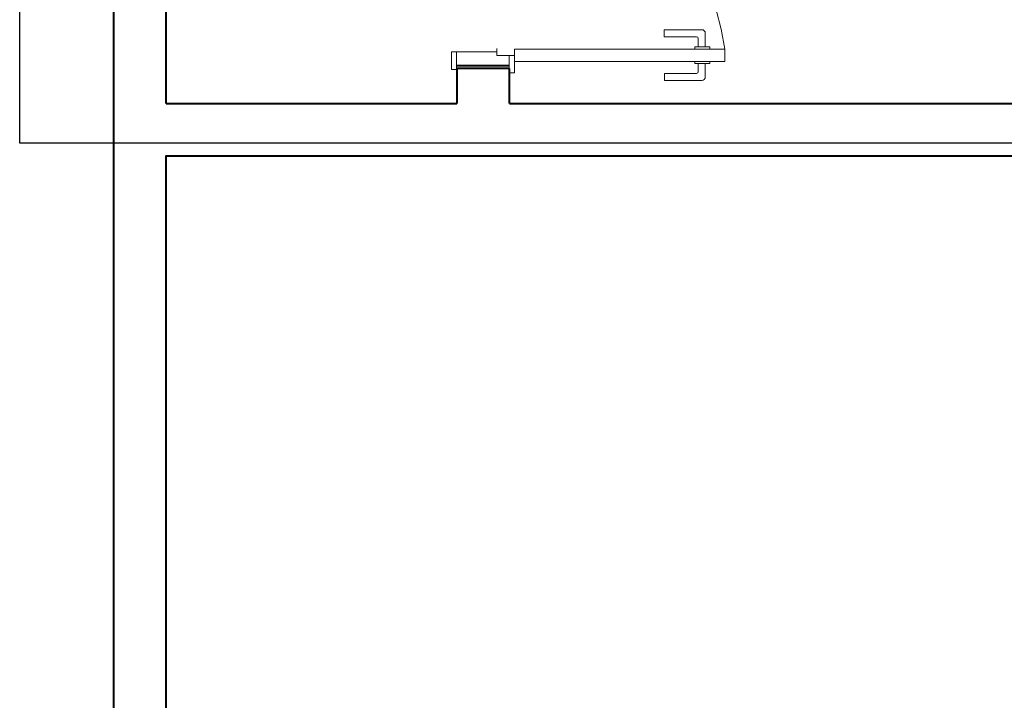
# Model space of a CAD drawing. Header units: millimetres. Extents: x 53 to 3943, y 29 to 3483.
# Tile 10 of 52: x 3866 to 3872, y 3420 to 3424. Entities that reach past the tile are written whole.
import ezdxf

# ---------------------------------------------------------------- set-up
doc = ezdxf.new("R2010")
doc.units = ezdxf.units.MM
doc.header["$MEASUREMENT"] = 0
doc.linetypes.add('HIDDEN2', pattern=[0.47625, 0.3175, -0.15875])
for name, color, linetype, lineweight in [('DI-Detalhes', 1, 'Continuous', 30), ('MB_ALVENARIA', 7, 'Continuous', 40), ('MB_ESQUADRIA', 7, 'Continuous', 5)]:
    doc.layers.add(name, color=color, linetype=linetype, lineweight=lineweight)

msp = doc.modelspace()

# ---------------------------------------------------------------- linework, layer by layer
at = {"layer": 'DI-Detalhes'}
msp.add_lwpolyline([(3866.2434, 3427.4661), (3889.9829, 3427.4661), (3889.9829, 3423.1976), (3866.2434, 3423.1976), (3866.2434, 3427.4661)], dxfattribs=at)
at = {"layer": 'MB_ALVENARIA'}
for p, q in [((3866.7803, 3392.9457), (3866.7803, 3482.7857)), ((3867.0803, 3423.4257), (3867.0803, 3427.3657)), ((3869.0403, 3423.6257), (3868.7403, 3423.6257)), ((3868.7403, 3423.6257), (3868.7403, 3423.4257)), ((3869.0403, 3423.4257), (3869.0403, 3423.6257)), ((3867.0803, 3415.1257), (3867.0803, 3423.1257))]:
    msp.add_line(p, q, dxfattribs=at)
for points in [[(3869.039, 3423.6394), (3868.739, 3423.6394)], [(3867.0803, 3423.4257), (3868.7403, 3423.4257)], [(3869.0403, 3423.4257), (3875.8403, 3423.4257)], [(3867.0803, 3423.1257), (3867.0803, 3423.1257), (3875.8403, 3423.1257)]]:
    msp.add_lwpolyline(points, dxfattribs=at)
at = {"layer": 'MB_ESQUADRIA'}
for p, q in [((3870.1393, 3423.8464), (3869.9253, 3423.8463)), ((3870.1393, 3423.8464), (3869.9253, 3423.8463)), ((3869.9253, 3423.8463), (3869.9253, 3423.8063)), ((3869.9253, 3423.8463), (3869.9253, 3423.8063)), ((3869.9253, 3423.8063), (3870.1093, 3423.8064)), ((3869.9253, 3423.8063), (3870.1093, 3423.8064)), ((3870.1193, 3423.7964), (3870.1193, 3423.7492)), ((3870.1193, 3423.7964), (3870.1193, 3423.7492)), ((3870.1593, 3423.7492), (3870.1593, 3423.8265)), ((3870.1593, 3423.7492), (3870.1593, 3423.8265)), ((3868.9689, 3423.7391), (3868.9689, 3423.7191)), ((3870.0992, 3423.7492), (3870.0992, 3423.7365)), ((3870.1844, 3423.7492), (3870.0992, 3423.7492)), ((3870.0992, 3423.7492), (3870.0992, 3423.7365)), ((3870.1844, 3423.7492), (3870.0992, 3423.7492)), ((3870.1845, 3423.7365), (3870.1844, 3423.7492)), ((3870.1845, 3423.7365), (3870.1844, 3423.7492)), ((3868.9689, 3423.7194), (3868.739, 3423.7193)), ((3868.9689, 3423.7191), (3868.739, 3423.7193)), ((3868.9689, 3423.7191), (3868.739, 3423.7193)), ((3868.739, 3423.7193), (3868.739, 3423.6493)), ((3868.739, 3423.7193), (3868.739, 3423.6493)), ((3868.9689, 3423.6994), (3868.9689, 3423.7194)), ((3868.9689, 3423.6994), (3868.9689, 3423.7194)), ((3868.9689, 3423.6994), (3869.0389, 3423.6994)), ((3868.9689, 3423.6994), (3869.0389, 3423.6994)), ((3869.0389, 3423.6994), (3869.039, 3423.6494)), ((3869.0389, 3423.6994), (3869.039, 3423.6494)), ((3870.0992, 3423.6538), (3870.0992, 3423.6665)), ((3870.0992, 3423.6538), (3870.0992, 3423.6665)), ((3870.1845, 3423.6538), (3870.0992, 3423.6538)), ((3870.1845, 3423.6538), (3870.0992, 3423.6538)), ((3870.1194, 3423.6065), (3870.1194, 3423.6538)), ((3870.1194, 3423.6065), (3870.1194, 3423.6538)), ((3870.1594, 3423.6538), (3870.1594, 3423.5765)), ((3870.1594, 3423.6538), (3870.1594, 3423.5765)), ((3870.1845, 3423.6665), (3870.1845, 3423.6538)), ((3870.1845, 3423.6665), (3870.1845, 3423.6538)), ((3869.9254, 3423.5964), (3870.1094, 3423.5965)), ((3869.9254, 3423.5964), (3870.1094, 3423.5965)), ((3869.9254, 3423.5564), (3869.9254, 3423.5964)), ((3869.9254, 3423.5564), (3869.9254, 3423.5964)), ((3870.1394, 3423.5565), (3869.9254, 3423.5564)), ((3870.1394, 3423.5565), (3869.9254, 3423.5564))]:
    msp.add_line(p, q, dxfattribs=at)
for points in [[(3870.2703, 3423.7357), (3869.0703, 3423.7357), (3869.0703, 3423.6657), (3870.2703, 3423.6657), (3870.2703, 3423.7357)], [(3868.739, 3423.7193), (3868.709, 3423.7193), (3868.709, 3423.6193), (3868.739, 3423.6193), (3868.739, 3423.6493)], [(3868.739, 3423.7193), (3868.709, 3423.7193), (3868.709, 3423.6193), (3868.739, 3423.6193), (3868.739, 3423.6493)], [(3869.0389, 3423.6494), (3869.0389, 3423.5994), (3869.0689, 3423.5994), (3869.0689, 3423.6994), (3869.0389, 3423.6994), (3869.0389, 3423.6994)], [(3869.0389, 3423.6494), (3869.0389, 3423.5994), (3869.0689, 3423.5994), (3869.0689, 3423.6994), (3869.0389, 3423.6994), (3869.0389, 3423.6994)]]:
    msp.add_lwpolyline(points, dxfattribs=at)
at = {"layer": 'MB_ESQUADRIA', "linetype": 'HIDDEN2'}
msp.add_arc((3868.9834, 3423.5712), 1.2974, 7.2854, 86.1598, dxfattribs=at)
msp.add_arc((3868.9834, 3423.5712), 1.2974, 7.2854, 86.1598, dxfattribs=at)
at = {"layer": 'MB_ESQUADRIA'}
for centre, radius, start, end in [((3870.1393, 3423.8264), 0.02, 0.0289, 90.0289), ((3870.1393, 3423.8264), 0.02, 0.0289, 90.0289), ((3870.1093, 3423.7964), 0.01, 0.0289, 90.0289), ((3870.1093, 3423.7964), 0.01, 0.0289, 90.0289), ((3870.1094, 3423.6065), 0.01, 270.0289, 0.0289), ((3870.1094, 3423.6065), 0.01, 270.0289, 0.0289), ((3870.1394, 3423.5765), 0.02, 270.0289, 0.0289), ((3870.1394, 3423.5765), 0.02, 270.0289, 0.0289)]:
    msp.add_arc(centre, radius, start, end, dxfattribs=at)

doc.saveas('drawing.dxf')
